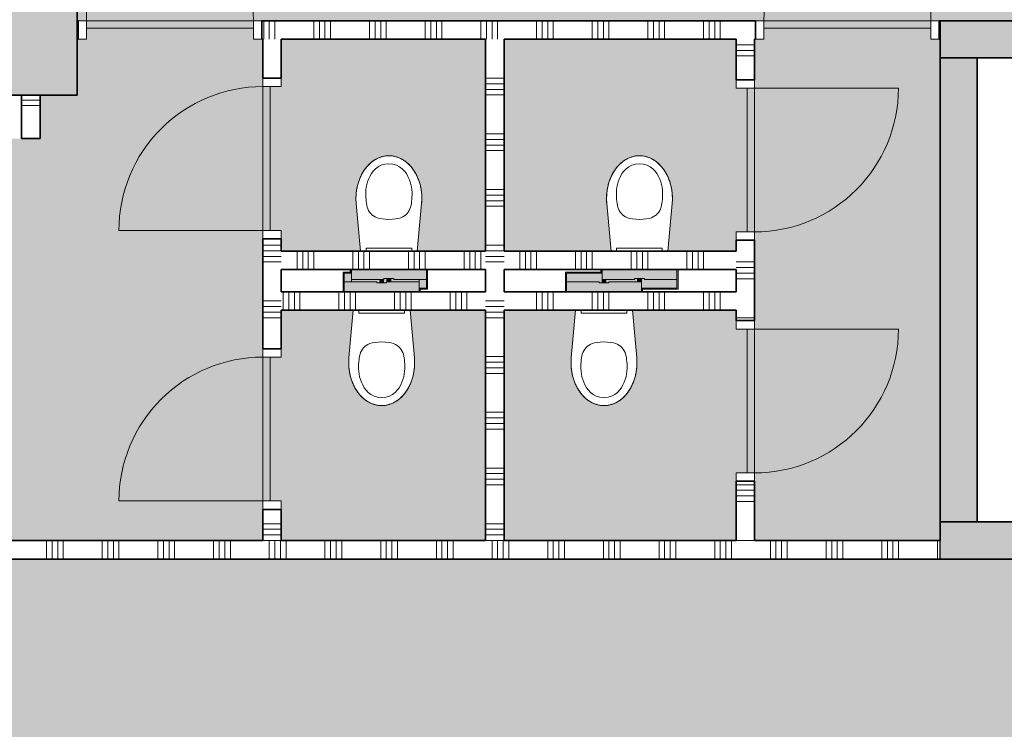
# Model space of a CAD drawing. Header units: millimetres. Extents: x 71235 to 117628, y -12665 to 42937.
# Tile 39 of 49: x 88838 to 94143, y 24248 to 28071. Entities that reach past the tile are written whole.
import ezdxf

# ---------------------------------------------------------------- set-up
doc = ezdxf.new("R2010")
doc.units = ezdxf.units.MM
doc.linetypes.add('Hidden', pattern=[4, 2, -2])
for name, color, linetype, lineweight in [('A-AREA-PATT', 32, 'Continuous', 9), ('A-DOOR', 31, 'Continuous', 18), ('A-DOOR-FRAM', 31, 'Continuous', 13), ('A-WALL', 113, 'Continuous', 18), ('A-WALL-PATT', 111, 'Continuous', 35), ('I-WALL', 2, 'Continuous', 18), ('P-SANR-FIXT', 6, 'Continuous', 13), ('S-COLS', 52, 'Continuous', 18)]:
    doc.layers.add(name, color=color, linetype=linetype, lineweight=lineweight)

# ---------------------------------------------------------------- blocks, each defined once
blk = doc.blocks.new('300_28_ISR_kolom_vierkant_beton - 600x600-7529764-plot_00')
at = {"layer": 'S-COLS'}
blk.add_hatch(color=256, dxfattribs=at).paths.add_polyline_path([(300, -300), (300, 300), (-300, 300), (-300, -300)])
at = {"layer": 'S-COLS', "lineweight": 35}
for p, q in [((300, 300), (-300, 300)), ((-300, 300), (-300, -300)), ((300, -300), (300, 300)), ((-300, -300), (300, -300))]:
    blk.add_line(p, q, dxfattribs=at)
blk = doc.blocks.new('200_32_ISR_deur_binnen - dagmaat 0900x2300-V23-plot_00')
at = {"layer": 'A-DOOR', "lineweight": 13}
blk.add_hatch(color=256, dxfattribs=at).paths.add_polyline_path([(450, 10), (450, 50), (-450, 50), (-450, 10), (-159.6, 10)])
for p, q in [((-450, 50), (-450, 950)), ((-450, 50), (450, 50)), ((-450, 50), (-450, 10)), ((450, 50), (-450, 50)), ((-450, 10), (450, 10)), ((450, 10), (450, 50))]:
    blk.add_line(p, q, dxfattribs=at)
at = {"layer": 'A-DOOR', "linetype": 'Hidden', "lineweight": 13}
blk.add_line((-450, 10), (450, 10), dxfattribs=at)
at = {"layer": 'A-DOOR', "lineweight": 13}
blk.add_arc((-450, 50), 900, 360, 90, dxfattribs=at)
at = {"layer": 'A-DOOR-FRAM'}
for p, q in [((-450, 50), (-495, 50)), ((-450, -50), (-450, 50)), ((495, 50), (450, 50)), ((450, 50), (450, -50)), ((-495, -50), (-450, -50)), ((450, -50), (495, -50))]:
    blk.add_line(p, q, dxfattribs=at)
blk = doc.blocks.new('200_32_ISR_deur_binnen - dagmaat 0900x2300-7582201-plot_00')
at = {"layer": 'A-DOOR', "lineweight": 13}
blk.add_hatch(color=256, dxfattribs=at).paths.add_polyline_path([(450, -50), (450, -10), (-450, -10), (-450, -50)])
at = {"layer": 'A-DOOR', "linetype": 'Hidden', "lineweight": 13}
blk.add_line((-450, -10), (450, -10), dxfattribs=at)
at = {"layer": 'A-DOOR', "lineweight": 13}
for p, q in [((-450, -10), (450, -10)), ((-450, -50), (-450, -10)), ((-450, -50), (-450, -950)), ((-450, -50), (450, -50)), ((450, -50), (-450, -50)), ((450, -10), (450, -50))]:
    blk.add_line(p, q, dxfattribs=at)
blk.add_arc((-450, -50), 900, 270, 0, dxfattribs=at)
at = {"layer": 'A-DOOR-FRAM'}
for p, q in [((-495, 50), (-450, 50)), ((-450, 50), (-450, -50)), ((450, -50), (450, 50)), ((450, 50), (495, 50)), ((-450, -50), (-495, -50)), ((495, -50), (450, -50))]:
    blk.add_line(p, q, dxfattribs=at)
blk = doc.blocks.new('200_32_ISR_deur_binnen - dagmaat 0800x2300-7460249-plot_00')
at = {"layer": 'A-DOOR', "lineweight": 13}
blk.add_hatch(color=256, dxfattribs=at).paths.add_polyline_path([(387.5, 50), (-387.5, 50), (-387.5, 10), (387.5, 10)])
for p, q in [((-387.5, 50), (-387.5, 825)), ((-387.5, 50), (387.5, 50)), ((-387.5, 50), (-387.5, 10)), ((387.5, 50), (-387.5, 50)), ((-387.5, 10), (387.5, 10)), ((387.5, 10), (387.5, 50))]:
    blk.add_line(p, q, dxfattribs=at)
at = {"layer": 'A-DOOR', "linetype": 'Hidden', "lineweight": 13}
blk.add_line((-387.5, 10), (387.5, 10), dxfattribs=at)
at = {"layer": 'A-DOOR', "lineweight": 13}
blk.add_arc((-387.5, 50), 775, 360, 90, dxfattribs=at)
at = {"layer": 'A-DOOR-FRAM'}
for p, q in [((-387.5, 50), (-432.5, 50)), ((-387.5, -50), (-387.5, 50)), ((432.5, 50), (387.5, 50)), ((387.5, 50), (387.5, -50)), ((-432.5, -50), (-387.5, -50)), ((387.5, -50), (432.5, -50))]:
    blk.add_line(p, q, dxfattribs=at)
blk = doc.blocks.new('74_PF_toilet - Type 1-V24-plot_00')
at = {"layer": 'P-SANR-FIXT'}
for points in [[(-202, 83.5), (-201.8, 83.5), (-201.8, 183.5), (-197.5, 183.5), (-197.5, 189.5), (-208, 189.5), (-208, 83.5)], [(22.8, 131.5), (26.5, 131.5), (26.5, 136.5), (201.8, 136.5), (201.3, 142), (181, 142), (181, 154.5), (164.7, 154.5), (164.7, 149.5), (-10.6, 149.5), (-10.6, 183.5), (-201.8, 183.5), (-201.8, 136.5), (-26.5, 136.5), (-26.5, 131.5), (-10.1, 131.5), (-9.1, 144), (10.1, 144), (10.1, 131.5)], [(-197.5, 183.5), (-194, 183.5), (-195, 189.5), (-197.5, 189.5)], [(-190.6, 183.5), (-189.2, 183.5), (-189.2, 189.5), (-191.6, 189.5), (-191.6, 183.5)], [(-189.2, 183.5), (-149.2, 183.5), (-149.2, 189.5), (-189.2, 189.5)], [(-72.9, 183.5), (-10.6, 183.5), (-10.6, 189.5), (-149.2, 189.5), (-149.2, 183.5)], [(-201.8, 83.5), (201.8, 83.5), (201.8, 136.5), (26.5, 136.5), (26.5, 131.5), (-26.5, 131.5), (-26.5, 136.5), (-201.8, 136.5), (-201.8, 131.5)], [(9.1, 131.5), (10.1, 131.5), (9.1, 144), (-10.1, 144), (-9.1, 131.5), (7.4, 131.5)], [(202, 83.5), (208, 83.5), (208, 96.5), (201.8, 96.5), (201.8, 83.5)]]:
    blk.add_hatch(color=256, dxfattribs=at).paths.add_polyline_path(points)
for p, q in [((-208, 189.5), (-197.5, 189.5)), ((-208, 83.5), (-208, 189.5)), ((-201.8, 136.5), (-201.8, 183.5)), ((-201.8, 183.5), (-10.6, 183.5)), ((-197.5, 189.5), (-192.5, 189.5)), ((-191.9, 189.5), (-194.2, 189.5)), ((-192.5, 189.5), (-192.5, 183.5)), ((-189.2, 189.5), (-192.5, 189.5)), ((-149.2, 189.5), (-189.2, 189.5)), ((-10.6, 189.5), (-149.2, 189.5)), ((-201.8, 83.5), (-201.8, 136.5)), ((-201.8, 136.5), (-26.5, 136.5)), ((-26.5, 131.5), (-26.5, 136.5)), ((26.5, 131.5), (-26.5, 131.5)), ((-10.5, 144), (-10.5, 131.5)), ((10.5, 144), (-10.5, 144)), ((-10.1, 144), (-10.5, 144)), ((10.5, 144), (10.1, 144)), ((10.5, 131.5), (10.5, 144)), ((26.5, 136.5), (201.8, 136.5)), ((26.5, 136.5), (26.5, 131.5)), ((201.8, 154.5), (201.8, 136.5)), ((201.8, 136.5), (201.8, 83.5)), ((208, 96.5), (208, 83.5)), ((-176.3, -273.1), (-153, -16.5)), ((-176.3, -273.1), (-153, -16.5)), ((153, -16.5), (176.3, -273.1)), ((176.3, -273.1), (153, -16.5))]:
    blk.add_line(p, q, dxfattribs=at)
for start_param, end_param in [(1.453584, 3.141593), (3.141593, 4.829601)]:
    blk.add_ellipse((0, -300), major_axis=(0, 230), ratio=0.771739, start_param=start_param, end_param=end_param, dxfattribs=at)
for points, knots in [([(0, -487), (-62.6, -487), (-126, -396.6), (-126, -297), (-113.1, -217.6), (-56.2, -187), (0, -187)], [0, 0, 0, 0, 0.29817, 0.615872, 0.883496, 1.103556, 1.103556, 1.103556, 1.103556]), ([(0, -487), (62.6, -487), (126, -396.6), (126, -297), (113.1, -217.6), (56.2, -187), (0, -187)], [0, 0, 0, 0, 0.29817, 0.615872, 0.883496, 1.103556, 1.103556, 1.103556, 1.103556]), ([(0, -530), (-6.3, -530), (-18.9, -529.1), (-37.2, -525.3), (-52.3, -520), (-64.1, -514.6), (-72.7, -509.9), (-81.1, -504.7), (-89.4, -498.8), (-97.4, -492.4), (-105.1, -485.5), (-112.4, -478.1), (-119.5, -470.2), (-126.3, -461.7), (-132.7, -452.9), (-138.7, -443.7), (-144.4, -433.9), (-149.7, -423.8), (-154.5, -413.5), (-158.9, -402.8), (-162.8, -391.8), (-166.4, -380.5), (-169.4, -369.1), (-172, -357.4), (-174.1, -345.6), (-175.7, -333.6), (-177.2, -317.5), (-177.8, -297.5), (-177, -281.3), (-176.3, -273.1)], [0, 0, 0, 0, 0.0625, 0.125, 0.1875, 0.21875, 0.25, 0.28125, 0.3125, 0.34375, 0.375, 0.40625, 0.4375, 0.46875, 0.5, 0.53125, 0.5625, 0.59375, 0.625, 0.65625, 0.6875, 0.71875, 0.75, 0.78125, 0.8125, 0.84375, 0.875, 0.9375, 1, 1, 1, 1]), ([(176.3, -273.1), (177, -281.3), (177.8, -297.5), (177.2, -317.5), (175.7, -333.6), (174.1, -345.6), (172, -357.4), (169.4, -369.1), (166.4, -380.5), (162.8, -391.8), (158.9, -402.8), (154.5, -413.5), (149.7, -423.8), (144.4, -433.9), (138.7, -443.7), (132.7, -452.9), (126.3, -461.7), (119.5, -470.2), (112.4, -478.1), (105.1, -485.5), (97.4, -492.4), (89.4, -498.8), (81.1, -504.7), (72.7, -509.9), (64.1, -514.6), (52.3, -520), (37.2, -525.3), (18.9, -529.1), (6.3, -530), (0, -530)], [0, 0, 0, 0, 0.0625, 0.125, 0.15625, 0.1875, 0.21875, 0.25, 0.28125, 0.3125, 0.34375, 0.375, 0.40625, 0.4375, 0.46875, 0.5, 0.53125, 0.5625, 0.59375, 0.625, 0.65625, 0.6875, 0.71875, 0.75, 0.78125, 0.8125, 0.875, 0.9375, 1, 1, 1, 1])]:
    blk.add_open_spline(points, degree=3, knots=knots, dxfattribs=at)
blk = doc.blocks.new('NLRS_74_PF_WPB_bedieningsplaat Sigma 01_Geberit - gr_kl spoeling mat verchroomd-7672817-plot_00')
at = {"layer": 'P-SANR-FIXT'}
for p, q in [((97913.2, 26450.8), (97913.2, 26465.8)), ((98159.2, 26450.8), (97913.2, 26450.8)), ((98159.2, 26465.8), (98159.2, 26450.8))]:
    blk.add_line(p, q, dxfattribs=at)
blk = doc.blocks.new('74_PF_toilet - Type 1-V25-plot_00')
at = {"layer": 'P-SANR-FIXT'}
for points in [[(-201.8, 189.5), (-208, 189.5), (-208, 83.5), (-201.8, 83.5), (-201.8, 183.5), (-197.5, 183.5), (-197.5, 189.5)], [(-201.8, 183.5), (-201.8, 136.5), (-26.5, 136.5), (-26.5, 131.5), (-10.1, 131.5), (-9.1, 144), (10.1, 144), (10.1, 131.5), (26.5, 131.5), (26.5, 136.5), (201.8, 136.5), (201.8, 149.5), (65.4, 149.5), (65.4, 154.5), (49, 154.5), (48, 142), (28.8, 142), (28.8, 154.5), (12.4, 154), (12.4, 149.5), (-162.9, 149.5), (-162.9, 183.5), (-192.5, 183.5)], [(-195, 189.5), (-197.5, 189.5), (-197.5, 183.5), (-194, 183.5), (-194, 189.5)], [(-189.2, 189.5), (-191.6, 189.5), (-190.6, 183.5), (-189.2, 183.5)], [(-162.9, 189.5), (-189.2, 189.5), (-189.2, 183.5), (-162.9, 183.8)], [(-201.8, 136.5), (-201.8, 83.5), (201.8, 83.5), (201.8, 136.5), (26.5, 136.5), (26.5, 131.5), (-26.5, 131.5), (-26.5, 136.5), (-192.5, 136.5)], [(-9.1, 144), (-10.1, 144), (-9.1, 131.5), (10.1, 131.5), (9.1, 144), (-7.4, 144)], [(202.5, 96.5), (201.8, 96.5), (202.5, 83.5), (208, 83.5), (208, 96.5), (202.8, 96.5)]]:
    blk.add_hatch(color=256, dxfattribs=at).paths.add_polyline_path(points)
for p, q in [((-208, 189.5), (-197.5, 189.5)), ((-208, 83.5), (-208, 189.5)), ((-201.8, 136.5), (-201.8, 183.5)), ((-201.8, 183.5), (-162.9, 183.5)), ((-197.5, 189.5), (-192.5, 189.5)), ((-192.7, 189.5), (-194.2, 189.5)), ((-192.5, 189.5), (-192.5, 183.5)), ((-189.2, 189.5), (-192.5, 189.5)), ((-163.6, 189.5), (-189.2, 189.5)), ((-201.8, 83.5), (-201.8, 136.5)), ((-201.8, 136.5), (-26.5, 136.5)), ((-26.5, 131.5), (-26.5, 136.5)), ((26.5, 131.5), (-26.5, 131.5)), ((-10.5, 144), (-10.5, 131.5)), ((10.5, 144), (-10.5, 144)), ((-10.1, 144), (-10.5, 144)), ((10.5, 144), (10.1, 144)), ((10.5, 131.5), (10.5, 144)), ((26.5, 136.5), (201.8, 136.5)), ((26.5, 136.5), (26.5, 131.5)), ((201.8, 149.5), (201.8, 136.5)), ((201.8, 136.5), (201.8, 83.5)), ((208, 96.5), (208, 83.5)), ((-176.3, -273.1), (-153, -16.5)), ((-176.3, -273.1), (-153, -16.5)), ((153, -16.5), (176.3, -273.1)), ((176.3, -273.1), (153, -16.5))]:
    blk.add_line(p, q, dxfattribs=at)
for start_param, end_param in [(1.453584, 3.141593), (3.141593, 4.829601)]:
    blk.add_ellipse((0, -300), major_axis=(0, 230), ratio=0.771739, start_param=start_param, end_param=end_param, dxfattribs=at)
for points, knots in [([(0, -487), (-62.6, -487), (-126, -396.6), (-126, -297), (-113.1, -217.6), (-56.2, -187), (0, -187)], [0, 0, 0, 0, 0.29817, 0.615872, 0.883496, 1.103556, 1.103556, 1.103556, 1.103556]), ([(0, -487), (62.6, -487), (126, -396.6), (126, -297), (113.1, -217.6), (56.2, -187), (0, -187)], [0, 0, 0, 0, 0.29817, 0.615872, 0.883496, 1.103556, 1.103556, 1.103556, 1.103556]), ([(0, -530), (-6.3, -530), (-18.9, -529.1), (-37.2, -525.3), (-52.3, -520), (-64.1, -514.6), (-72.7, -509.9), (-81.1, -504.7), (-89.4, -498.8), (-97.4, -492.4), (-105.1, -485.5), (-112.4, -478.1), (-119.5, -470.2), (-126.3, -461.7), (-132.7, -452.9), (-138.7, -443.7), (-144.4, -433.9), (-149.7, -423.8), (-154.5, -413.5), (-158.9, -402.8), (-162.8, -391.8), (-166.4, -380.5), (-169.4, -369.1), (-172, -357.4), (-174.1, -345.6), (-175.7, -333.6), (-177.2, -317.5), (-177.8, -297.5), (-177, -281.3), (-176.3, -273.1)], [0, 0, 0, 0, 0.0625, 0.125, 0.1875, 0.21875, 0.25, 0.28125, 0.3125, 0.34375, 0.375, 0.40625, 0.4375, 0.46875, 0.5, 0.53125, 0.5625, 0.59375, 0.625, 0.65625, 0.6875, 0.71875, 0.75, 0.78125, 0.8125, 0.84375, 0.875, 0.9375, 1, 1, 1, 1]), ([(176.3, -273.1), (177, -281.3), (177.8, -297.5), (177.2, -317.5), (175.7, -333.6), (174.1, -345.6), (172, -357.4), (169.4, -369.1), (166.4, -380.5), (162.8, -391.8), (158.9, -402.8), (154.5, -413.5), (149.7, -423.8), (144.4, -433.9), (138.7, -443.7), (132.7, -452.9), (126.3, -461.7), (119.5, -470.2), (112.4, -478.1), (105.1, -485.5), (97.4, -492.4), (89.4, -498.8), (81.1, -504.7), (72.7, -509.9), (64.1, -514.6), (52.3, -520), (37.2, -525.3), (18.9, -529.1), (6.3, -530), (0, -530)], [0, 0, 0, 0, 0.0625, 0.125, 0.15625, 0.1875, 0.21875, 0.25, 0.28125, 0.3125, 0.34375, 0.375, 0.40625, 0.4375, 0.46875, 0.5, 0.53125, 0.5625, 0.59375, 0.625, 0.65625, 0.6875, 0.71875, 0.75, 0.78125, 0.8125, 0.875, 0.9375, 1, 1, 1, 1])]:
    blk.add_open_spline(points, degree=3, knots=knots, dxfattribs=at)
blk = doc.blocks.new('74_PF_toilet - Type 1-V26-plot_00')
at = {"layer": 'P-SANR-FIXT'}
for points in [[(-201.8, 83.5), (-201.8, 183.5), (-197.5, 183.5), (-197.5, 189.5), (-208, 189.5), (-208, 83.5), (-202, 83.5)], [(26.5, 131.5), (26.5, 136.5), (201.8, 136.5), (201.8, 149.5), (65.4, 149.5), (65.4, 154.5), (49, 154.5), (48, 142), (28.8, 142), (28.8, 154.5), (12.4, 154.5), (12.4, 149.5), (-162.9, 149.5), (-162.9, 183.5), (-201.8, 183.5), (-201.8, 136.5), (-26.5, 136.5), (-26.5, 131.5), (-10.1, 131.5), (-9.1, 144), (10.1, 144), (10.1, 131.5)], [(-197.5, 183.5), (-194, 183.5), (-195, 189.5), (-197.5, 189.5)], [(-190.6, 183.5), (-189.2, 183.5), (-189.2, 189.5), (-191.6, 189.5), (-191.6, 183.5)], [(-177.2, 183.5), (-162.9, 183.8), (-163.6, 189.5), (-189.2, 189.5), (-189.2, 183.5)], [(-201.8, 83.5), (201.8, 83.5), (201.8, 136.5), (26.5, 136.5), (26.5, 131.5), (-26.5, 131.5), (-26.5, 136.5), (-201.8, 136.5), (-201.8, 131.5)], [(-7.4, 131.5), (10.1, 132.1), (9.1, 144), (-10.1, 144), (-9.1, 131.5)], [(208, 83.5), (208, 96.5), (201.8, 96.5), (202.5, 83.5)]]:
    blk.add_hatch(color=256, dxfattribs=at).paths.add_polyline_path(points)
for p, q in [((-208, 189.5), (-197.5, 189.5)), ((-208, 83.5), (-208, 189.5)), ((-201.8, 136.5), (-201.8, 183.5)), ((-201.8, 183.5), (-162.9, 183.5)), ((-197.5, 189.5), (-192.5, 189.5)), ((-191.9, 189.5), (-194.2, 189.5)), ((-192.5, 189.5), (-192.5, 183.5)), ((-189.2, 189.5), (-192.5, 189.5)), ((-163.6, 189.5), (-189.2, 189.5)), ((-201.8, 83.5), (-201.8, 136.5)), ((-201.8, 136.5), (-26.5, 136.5)), ((-26.5, 131.5), (-26.5, 136.5)), ((26.5, 131.5), (-26.5, 131.5)), ((-10.5, 144), (-10.5, 131.5)), ((10.5, 144), (-10.5, 144)), ((-10.1, 144), (-10.5, 144)), ((10.5, 144), (10.1, 144)), ((10.5, 131.5), (10.5, 144)), ((26.5, 136.5), (201.8, 136.5)), ((26.5, 136.5), (26.5, 131.5)), ((201.8, 149.5), (201.8, 136.5)), ((201.8, 136.5), (201.8, 83.5)), ((208, 96.5), (208, 83.5)), ((-176.3, -273.1), (-153, -16.5)), ((-176.3, -273.1), (-153, -16.5)), ((153, -16.5), (176.3, -273.1)), ((176.3, -273.1), (153, -16.5))]:
    blk.add_line(p, q, dxfattribs=at)
for start_param, end_param in [(1.453584, 3.141593), (3.141593, 4.829601)]:
    blk.add_ellipse((0, -300), major_axis=(0, 230), ratio=0.771739, start_param=start_param, end_param=end_param, dxfattribs=at)
for points, knots in [([(0, -487), (-62.6, -487), (-126, -396.6), (-126, -297), (-113.1, -217.6), (-56.2, -187), (0, -187)], [0, 0, 0, 0, 0.29817, 0.615872, 0.883496, 1.103556, 1.103556, 1.103556, 1.103556]), ([(0, -487), (62.6, -487), (126, -396.6), (126, -297), (113.1, -217.6), (56.2, -187), (0, -187)], [0, 0, 0, 0, 0.29817, 0.615872, 0.883496, 1.103556, 1.103556, 1.103556, 1.103556]), ([(0, -530), (-6.3, -530), (-18.9, -529.1), (-37.2, -525.3), (-52.3, -520), (-64.1, -514.6), (-72.7, -509.9), (-81.1, -504.7), (-89.4, -498.8), (-97.4, -492.4), (-105.1, -485.5), (-112.4, -478.1), (-119.5, -470.2), (-126.3, -461.7), (-132.7, -452.9), (-138.7, -443.7), (-144.4, -433.9), (-149.7, -423.8), (-154.5, -413.5), (-158.9, -402.8), (-162.8, -391.8), (-166.4, -380.5), (-169.4, -369.1), (-172, -357.4), (-174.1, -345.6), (-175.7, -333.6), (-177.2, -317.5), (-177.8, -297.5), (-177, -281.3), (-176.3, -273.1)], [0, 0, 0, 0, 0.0625, 0.125, 0.1875, 0.21875, 0.25, 0.28125, 0.3125, 0.34375, 0.375, 0.40625, 0.4375, 0.46875, 0.5, 0.53125, 0.5625, 0.59375, 0.625, 0.65625, 0.6875, 0.71875, 0.75, 0.78125, 0.8125, 0.84375, 0.875, 0.9375, 1, 1, 1, 1]), ([(176.3, -273.1), (177, -281.3), (177.8, -297.5), (177.2, -317.5), (175.7, -333.6), (174.1, -345.6), (172, -357.4), (169.4, -369.1), (166.4, -380.5), (162.8, -391.8), (158.9, -402.8), (154.5, -413.5), (149.7, -423.8), (144.4, -433.9), (138.7, -443.7), (132.7, -452.9), (126.3, -461.7), (119.5, -470.2), (112.4, -478.1), (105.1, -485.5), (97.4, -492.4), (89.4, -498.8), (81.1, -504.7), (72.7, -509.9), (64.1, -514.6), (52.3, -520), (37.2, -525.3), (18.9, -529.1), (6.3, -530), (0, -530)], [0, 0, 0, 0, 0.0625, 0.125, 0.15625, 0.1875, 0.21875, 0.25, 0.28125, 0.3125, 0.34375, 0.375, 0.40625, 0.4375, 0.46875, 0.5, 0.53125, 0.5625, 0.59375, 0.625, 0.65625, 0.6875, 0.71875, 0.75, 0.78125, 0.8125, 0.875, 0.9375, 1, 1, 1, 1])]:
    blk.add_open_spline(points, degree=3, knots=knots, dxfattribs=at)

msp = doc.modelspace()

# ---------------------------------------------------------------- hatches: boundary and pattern name
at = {"layer": 'A-AREA-PATT'}
h = msp.add_hatch(color=9, dxfattribs=at)
h.paths.add_polyline_path([(99627.7, 3359.1), (99646.7, 3359.1), (99646.7, 3465.5), (99627.7, 3465.5)])
h.paths.add_polyline_path([(104847.8, 3666.6), (104847.8, 3666.6), (104847.8, 3865.5), (104996.7, 3865.5), (104996.7, 3909), (105046.7, 3909), (105046.7, 4809), (104996.7, 4809), (104996.7, 8309), (105046.7, 8309), (105046.7, 9209), (104996.7, 9209), (104996.7, 9365.5), (107826.5, 9365.5), (107826.5, 9673), (110286.7, 9673), (110286.7, 13851.4), (109517.4, 13851.4), (109517.4, 14466.4), (109547.8, 14466.4), (109547.8, 16170.6), (109597.8, 16170.6), (109597.8, 17070.6), (109547.8, 17070.6), (109547.8, 17260.6), (109597.8, 17260.6), (109597.8, 18160.6), (109547.8, 18160.6), (109547.8, 21570.6), (109597.8, 21570.6), (109597.8, 22470.6), (109547.8, 22470.6), (109547.8, 22660.6), (109597.8, 22660.6), (109597.8, 23560.6), (109547.8, 23560.6), (109547.8, 26970.7), (109597.8, 26970.7), (109597.8, 27870.7), (109547.8, 27870.7), (109547.8, 28060.7), (109597.8, 28060.7), (109597.8, 28960.7), (109547.8, 28960.7), (109547.8, 32370.7), (109597.8, 32370.7), (109597.8, 33270.7), (109547.8, 33270.7), (109547.8, 33515.7), (109597.8, 33515.7), (109597.8, 34415.7), (109547.8, 34415.7), (109547.8, 36045.8), (107797.8, 36045.8), (107797.8, 30115.8), (106042.8, 30115.8), (106042.8, 30165.8), (105142.8, 30165.8), (105142.8, 30115.8), (104952.8, 30115.8), (104952.8, 30165.8), (104052.8, 30165.8), (104052.8, 30115.8), (100642.7, 30115.8), (100642.7, 30165.8), (99742.7, 30165.8), (99742.7, 30115.8), (99552.7, 30115.8), (99552.7, 30165.8), (98652.7, 30165.8), (98652.7, 30115.8), (95242.7, 30115.8), (95242.7, 30165.8), (94342.7, 30165.8), (94342.7, 30115.8), (94097.7, 30115.8), (94097.7, 30165.8), (93197.7, 30165.8), (93197.7, 30115.8), (92397.7, 30115.8), (92397.7, 30165.8), (91497.7, 30165.8), (91497.7, 30115.8), (90697.7, 30115.8), (90697.7, 30165.8), (89797.7, 30165.8), (89797.7, 30115.8), (88997.7, 30115.8), (88997.7, 30165.8), (88097.7, 30165.8), (88097.7, 30115.8), (87397.7, 30115.8), (87397.7, 33315.2), (87197.4, 33315.2), (87197.4, 33365.2), (86297.4, 33365.2), (86297.4, 33315.2), (85997.4, 33315.2), (85997.4, 33365.2), (85097.4, 33365.2), (85097.4, 33315.2), (81658.1, 33315.2), (81567.7, 33224.7), (81532.3, 33260.1), (80895.9, 32623.7), (80931.3, 32588.3), (80797.4, 32454.5), (80797.4, 26311.5), (80747.4, 26311.5), (80747.4, 25411.5), (80797.4, 25411.5), (80797.4, 25111.5), (80747.4, 25111.5), (80747.4, 24211.5), (80797.4, 24211.5), (80797.4, 22565.2), (86147.4, 22565.2), (86147.4, 22365.2), (85862.4, 22332.9), (85862.4, 20165.2), (86447.4, 20165.2), (86447.4, 19565.2), (85862.4, 19565.2), (85862.4, 19165.3), (80017.9, 19165.3), (80017.9, 15555.3), (82370.3, 15555.3), (82370.3, 14515.7), (84347.7, 14515.7), (84347.7, 12760.7), (84297.7, 12760.7), (84297.7, 11860.7), (84347.7, 11860.7), (84347.7, 11670.7), (84297.7, 11670.7), (84297.7, 10770.7), (84347.7, 10770.7), (84347.7, 7360.6), (84297.7, 7360.6), (84297.7, 6460.6), (84347.7, 6460.6), (84347.7, 6270.6), (84297.7, 6270.6), (84297.7, 5370.6), (84347.7, 5370.6), (84347.7, 3685.6), (86107.7, 3685.6), (86107.7, 5445.6), (86157.7, 5445.6), (86157.7, 6220.6), (86107.7, 6220.6), (86107.7, 6265.6), (85847.4, 6265.6), (85847.4, 14015.7), (94347.7, 14015.7), (94347.7, 12810.7), (94297.7, 12810.7), (94297.7, 11910.7), (94347.7, 11910.7), (94347.7, 10065.7), (96777.8, 10065.7), (96777.8, 10665.7), (96827.8, 10665.7), (96827.8, 11565.7), (96777.8, 11565.7), (96777.8, 14015.7), (100677.8, 14015.7), (100677.8, 6265.6), (99847.7, 6265.6), (99847.7, 3666.6), (99953.6, 3666.6), (99953.6, 3685.6), (104847.8, 3685.6)])
h.paths.add_polyline_path([(99807.7, 4165.6), (99807.7, 5965.6), (99797.7, 5965.6), (99797.7, 4165.6)])
h.paths.add_polyline_path([(85897.4, 6410.6), (85897.4, 7310.6), (85887.4, 7310.6), (85887.4, 6410.6)])
h.paths.add_polyline_path([(95192.7, 9965.7), (95992.7, 9965.7), (95992.7, 10025.7), (94392.7, 10025.7), (94392.7, 9965.7)])
h.paths.add_polyline_path([(102647.6, 11465.4), (102047.6, 11465.4), (102047.6, 12065.4), (102647.6, 12065.4)])
h.paths.add_polyline_path([(99177.8, 13965.7), (99177.8, 13975.7), (98277.8, 13975.7), (98277.8, 13965.7)])
h.paths.add_polyline_path([(86947.4, 13965.7), (86947.4, 13975.7), (86047.4, 13975.7), (86047.4, 13965.7), (86447.4, 13965.7)])
h.paths.add_polyline_path([(105304.2, 15865.8), (105089.8, 15865.8), (105089.8, 15915.8), (104189.8, 15915.8), (104189.8, 15865.8), (101379.8, 15865.8), (101379.8, 15915.8), (100479.8, 15915.8), (100479.8, 15865.8), (100089.8, 15865.8), (100089.8, 15915.8), (99189.8, 15915.8), (99189.8, 15865.8), (96379.8, 15865.8), (96379.8, 15915.8), (95479.8, 15915.8), (95479.8, 15865.8), (94644.8, 15865.8), (94644.8, 15915.8), (93869.8, 15915.8), (93869.8, 15865.8), (93079.8, 15865.8), (93079.8, 15915.8), (92304.8, 15915.8), (92304.8, 15865.8), (91514.8, 15865.8), (91514.8, 15915.8), (90739.8, 15915.8), (90739.8, 15865.8), (90439.8, 15865.8), (90439.8, 15915.8), (89664.8, 15915.8), (89664.8, 15865.8), (87639.8, 15865.8), (87639.8, 23365.8), (87839.8, 23365.8), (87839.8, 23315.8), (88614.8, 23315.8), (88614.8, 23365.8), (90739.8, 23365.8), (90739.8, 23315.8), (91514.8, 23315.8), (91514.8, 23365.8), (92304.8, 23365.8), (92304.8, 23315.8), (93079.8, 23315.8), (93079.8, 23365.8), (93869.8, 23365.8), (93869.8, 23315.8), (94644.8, 23315.8), (94644.8, 23365.8), (95479.8, 23365.8), (95479.8, 23315.8), (96379.8, 23315.8), (96379.8, 23365.8), (99189.8, 23365.8), (99189.8, 23315.8), (100089.8, 23315.8), (100089.8, 23365.8), (100479.8, 23365.8), (100479.8, 23315.8), (101379.8, 23315.8), (101379.8, 23365.8), (104189.8, 23365.8), (104189.8, 23315.8), (105089.8, 23315.8), (105089.8, 23365.8), (105334.8, 23365.8), (105334.8, 15865.8), (105322.3, 15865.8)])
h.paths.add_polyline_path([(83755, 19205.3), (83755, 19215.3), (82855, 19215.3), (82855, 19205.3), (83047.5, 19205.3)])
h.paths.add_polyline_path([(85812.4, 21145.2), (85822.4, 21145.2), (85822.4, 21920.2), (85812.4, 21920.2), (85812.4, 21256.4)])
h.paths.add_polyline_path([(86447.4, 24961.5), (85847.4, 24961.5), (85847.4, 25561.5), (85948.2, 25561.5), (85948.2, 28065.8), (88547.4, 28065.8), (88547.4, 28265.6), (89147.4, 28265.6), (89147.7, 28065.8), (105497.8, 28065.8), (105497.8, 25165.7), (86447.4, 25165.7)])
h.paths.add_polyline_path([(100647.7, 25205.7), (101547.7, 25205.7), (101547.7, 25265.7), (100647.7, 25265.7)])
h.paths.add_polyline_path([(99698.6, 25205.7), (99785.4, 25205.7), (99785.4, 25265.7), (99010.4, 25265.7), (99010.4, 25205.7)])
h.paths.add_polyline_path([(95614.2, 25205.7), (95935.2, 25205.7), (95935.2, 25265.7), (95160.2, 25265.7), (95160.2, 25205.7), (95284.8, 25205.7)])
h.paths.add_polyline_path([(101547.7, 27965.8), (101547.7, 28025.8), (100647.7, 28025.8), (100647.7, 27965.8)])
h.paths.add_polyline_path([(93572.1, 28015.8), (93747.2, 28015.8), (93747.2, 28025.8), (92847.2, 28025.8), (92847.2, 28015.8)])
h.paths.add_polyline_path([(90097.3, 28015.8), (90097.3, 28025.8), (89197.3, 28025.8), (89197.3, 28015.8), (89487.7, 28015.8)])
h.paths.add_polyline_path([(87048.2, 28015.8), (87048.2, 28025.8), (86148.2, 28025.8), (86148.2, 28015.8), (86447.4, 28015.8)])
h = msp.add_hatch(color=254, dxfattribs=at)
h.paths.add_polyline_path([(88747.7, 25265.7), (90147.2, 25265.7), (90147.2, 27965.8), (90097.3, 27965.8), (90097.3, 28015.8), (89197.3, 28015.8), (89197.3, 27965.8), (89147.4, 27965.8), (89147.4, 27665.6), (88947.4, 27665.6), (88947.4, 27430.9), (88747.7, 27430.9), (88747.7, 25592.8)])
h.paths.add_polyline_path([(90247.2, 25265.7), (91347.2, 25265.7), (91347.2, 26505.8), (90940.9, 26505.8), (90964.2, 26249.2), (90964.2, 26197.9), (90957.3, 26153.2), (90939.4, 26103.5), (90920.6, 26069.4), (90893, 26036.8), (90860.7, 26012.4), (90825.1, 25997.4), (90788, 25992.3), (90750.8, 25997.4), (90715.3, 26012.4), (90683, 26036.8), (90655.3, 26069.4), (90633.6, 26108.8), (90618.6, 26153.2), (90611.2, 26200.7), (90611.7, 26249.2), (90635, 26505.8), (90247.2, 26505.8), (90247.2, 26253.3), (90187.2, 26253.3), (90187.2, 25478.3), (90247.2, 25478.3), (90247.2, 25433.3)])
h.paths.add_polyline_path([(90636.4, 26824.8), (90673.9, 26824.8), (90650.6, 27081.4), (90650.6, 27132.6), (90657.6, 27177.3), (90675.4, 27227), (90694.2, 27261.1), (90721.9, 27293.7), (90754.2, 27318.1), (90789.7, 27333.2), (90826.9, 27338.3), (90864, 27333.2), (90899.6, 27318.1), (90931.9, 27293.7), (90959.5, 27261.1), (90981.3, 27221.7), (90996.2, 27177.3), (91003.6, 27129.8), (91003.2, 27081.4), (90979.8, 26824.8), (91347.2, 26824.8), (91347.2, 27965.8), (90247.2, 27965.8), (90247.2, 27710.8), (90187.2, 27710.8), (90187.2, 26935.8), (90247.2, 26935.8), (90247.2, 26824.8), (90508.8, 26824.8)])
h = msp.add_hatch(color=254, dxfattribs=at)
h.paths.add_polyline_path([(91447.6, 25265.7), (92697.2, 25265.7), (92697.2, 25629.8), (92757.2, 25629.8), (92757.2, 26404.8), (92697.2, 26404.8), (92696.8, 26505.8), (92138.7, 26505.8), (92162, 26249.2), (92162, 26197.9), (92155, 26153.2), (92137.2, 26103.5), (92118.4, 26069.4), (92090.7, 26036.8), (92058.4, 26012.4), (92022.9, 25997.4), (91985.7, 25992.3), (91948.5, 25997.4), (91913, 26012.4), (91880.7, 26036.8), (91853.1, 26069.4), (91831.3, 26108.8), (91816.4, 26153.2), (91809, 26200.7), (91809.4, 26249.2), (91832.7, 26505.8), (91447.2, 26505.8), (91447.2, 25265.7)])
h.paths.add_polyline_path([(93572.1, 25265.7), (93797.2, 25265.7), (93797.2, 27965.8), (93747.2, 27965.8), (93747.2, 28015.8), (92847.2, 28015.8), (92847.2, 27965.8), (92797.2, 27965.8), (92797.2, 25265.7)])
h.paths.add_polyline_path([(91529.9, 26824.8), (92023.9, 26824.8), (92000.6, 27081.4), (92000.6, 27132.6), (92007.6, 27177.3), (92025.4, 27227), (92044.2, 27261.1), (92071.9, 27293.7), (92104.2, 27318.1), (92139.7, 27333.2), (92176.9, 27338.3), (92214.1, 27333.2), (92249.6, 27318.1), (92281.9, 27293.7), (92309.5, 27261.1), (92331.3, 27221.7), (92346.2, 27177.3), (92353.6, 27129.8), (92353.2, 27081.4), (92329.8, 26824.8), (92697.2, 26824.8), (92697.2, 26928.1), (92757.2, 26928.1), (92757.2, 27703.1), (92697.2, 27703.1), (92697.2, 27965.8), (91447.2, 27965.8), (91447.2, 26824.8)])
at = {"layer": 'A-WALL-PATT', "lineweight": 9}
h = msp.add_hatch(dxfattribs=at)
h.set_pattern_fill('FP_104', color=256, angle=90, style=0, pattern_type=2)
h.set_pattern_definition([(90, (91622.3, 27965.77), (-300, -8e-13), []), (90, (91652.3, 27965.77), (-300, -8e-13), []), (90, (91682.3, 27965.77), (-300, -8e-13), []), (90, (91712.3, 27965.77), (-300, -8e-13), [])])
h.paths.add_polyline_path([(93797.2, 27965.8), (93797.2, 28065.8), (93792.2, 28065.8), (93792.2, 27965.8)])
h.paths.add_polyline_path([(91529.9, 27965.8), (92802.2, 27965.8), (92802.2, 28065.8), (90142.3, 28065.8), (90142.3, 27965.8), (91447.2, 27965.8)])
h.paths.add_polyline_path([(89152.3, 27965.8), (89152.3, 28065.8), (89147.4, 28065.8), (89147.4, 27965.8)])
at = {"layer": 'A-WALL-PATT', "lineweight": 18}
h = msp.add_hatch(color=256, dxfattribs=at)
h.paths.add_polyline_path([(105297.8, 27865.8), (105297.8, 28065.8), (101592.7, 28065.8), (101592.7, 27865.8), (105059.3, 27865.8)])
h.paths.add_polyline_path([(100602.7, 27865.8), (100602.7, 28065.8), (93797.2, 28065.8), (93797.2, 27865.8), (99947.7, 27865.8)])
at = {"layer": 'A-WALL-PATT', "lineweight": 9}
h = msp.add_hatch(dxfattribs=at)
h.set_pattern_fill('FP_106', color=256, angle=90, style=0, pattern_type=2)
h.set_pattern_definition([(180, (90247.2, 26765.76), (-4e-14, -300), []), (180, (90247.2, 26795.76), (-4e-14, -300), []), (180, (90247.2, 26825.76), (-4e-14, -300), []), (180, (90247.2, 26855.76), (-4e-14, -300), [])])
h.paths.add_polyline_path([(90247.2, 25265.7), (90247.2, 25433.3), (90147.2, 25433.3), (90147.2, 25265.7)])
h.paths.add_polyline_path([(90247.2, 26298.3), (90247.2, 26890.8), (90147.2, 26890.8), (90147.2, 26298.3)])
h.paths.add_polyline_path([(90247.2, 27755.8), (90247.2, 27965.8), (90147.2, 27965.8), (90147.2, 27755.8)])
h = msp.add_hatch(dxfattribs=at)
h.set_pattern_fill('FP_105', color=256, angle=90, style=0, pattern_type=2)
h.set_pattern_definition([(180, (91447.2, 26765.76), (-4e-14, -300), []), (180, (91447.2, 26795.76), (-4e-14, -300), []), (180, (91447.2, 26825.76), (-4e-14, -300), []), (180, (91447.2, 26855.76), (-4e-14, -300), [])])
h.paths.add_polyline_path([(91347.2, 25265.7), (91447.2, 25265.7), (91447.2, 27965.8), (91347.2, 27965.8), (91347.2, 25592.8)])
h = msp.add_hatch(dxfattribs=at)
h.set_pattern_fill('FP_109', color=256, angle=90, style=0, pattern_type=2)
h.set_pattern_definition([(0, (92697.2, 26465.76), (0, 300), []), (0, (92697.2, 26435.76), (0, 300), []), (0, (92697.2, 26405.76), (0, 300), []), (0, (92697.2, 26375.76), (0, 300), [])])
h.paths.add_polyline_path([(92797.2, 25265.7), (92797.2, 25584.8), (92697.2, 25584.8), (92697.2, 25265.7)])
h.paths.add_polyline_path([(92697.2, 26449.8), (92797.2, 26449.8), (92797.2, 26883.1), (92697.2, 26883.1), (92697.2, 26505.8)])
h.paths.add_polyline_path([(92797.2, 27748.1), (92797.2, 27965.8), (92697.2, 27965.8), (92697.2, 27748.1)])
at = {"layer": 'A-WALL-PATT', "lineweight": 18}
for points in [[(93797.2, 25165.7), (93997.2, 25165.7), (93997.2, 27865.8), (93797.2, 27865.8), (93797.2, 25265.7)], [(93997.2, 25365.7), (93997.2, 27865.8), (93797.2, 27865.8), (93797.2, 25365.7)], [(93997.2, 25365.7), (93997.2, 27865.8), (93797.2, 27865.8), (93797.2, 25365.7)], [(93997.2, 25365.7), (93997.2, 27865.8), (93797.2, 27865.8), (93797.2, 25365.7)]]:
    msp.add_hatch(color=256, dxfattribs=at).paths.add_polyline_path(points)
at = {"layer": 'A-WALL-PATT', "lineweight": 9}
h = msp.add_hatch(dxfattribs=at)
h.set_pattern_fill('FP_63', color=256, angle=90, style=0, pattern_type=2)
h.set_pattern_definition([(0, (88847.37, 27398.25), (0, 300), []), (0, (88847.37, 27368.25), (0, 300), []), (0, (88847.37, 27338.25), (0, 300), []), (0, (88847.37, 27308.25), (0, 300), [])])
h.paths.add_polyline_path([(88947.4, 27430.9), (88947.4, 27665.6), (88847.4, 27665.6), (88847.4, 27430.9)])
h = msp.add_hatch(dxfattribs=at)
h.set_pattern_fill('FP_108', color=256, angle=-270, style=0, pattern_type=2)
h.set_pattern_definition([(270, (91322.2, 26824.77), (300, 1e-12), []), (270, (91292.2, 26824.77), (300, 1e-12), []), (270, (91262.2, 26824.77), (300, 1e-12), []), (270, (91232.2, 26824.77), (300, 1e-12), [])])
h.paths.add_polyline_path([(92231.9, 26724.8), (92697.2, 26724.8), (92697.2, 26824.8), (91447.2, 26824.8), (91447.2, 26724.8), (92168.1, 26724.8)])
h.paths.add_polyline_path([(90827.9, 26724.8), (91347.2, 26724.8), (91347.2, 26824.8), (90247.2, 26824.8), (90247.2, 26724.8), (90764.1, 26724.8)])
h = msp.add_hatch(dxfattribs=at)
h.set_pattern_fill('FP_107', color=256, angle=-270, style=0, pattern_type=2)
h.set_pattern_definition([(270, (90647.2, 26605.76), (300, 1e-12), []), (270, (90617.2, 26605.76), (300, 1e-12), []), (270, (90587.2, 26605.76), (300, 1e-12), []), (270, (90557.2, 26605.76), (300, 1e-12), [])])
h.paths.add_polyline_path([(91347.2, 26505.8), (91347.2, 26605.8), (90247.2, 26605.8), (90247.2, 26505.8), (91019.3, 26505.8)])
h = msp.add_hatch(dxfattribs=at)
h.set_pattern_fill('FP_110', color=256, angle=90, style=0, pattern_type=2)
h.set_pattern_definition([(90, (92222.2, 26505.76), (-300, -1e-12), []), (90, (92252.2, 26505.76), (-300, -1e-12), []), (90, (92282.2, 26505.76), (-300, -1e-12), []), (90, (92312.2, 26505.76), (-300, -1e-12), [])])
h.paths.add_polyline_path([(92295.7, 26505.8), (92697.2, 26505.8), (92697.2, 26605.8), (91447.2, 26605.8), (91447.2, 26505.8), (92168.1, 26505.8)])
at = {"layer": 'A-WALL-PATT', "lineweight": 18}
h = msp.add_hatch(color=256, dxfattribs=at)
h.paths.add_polyline_path([(105497.8, 25165.7), (105497.8, 25365.7), (101592.7, 25365.7), (101592.7, 25165.7), (105314.6, 25165.7)])
h.paths.add_polyline_path([(100602.7, 25165.7), (100602.7, 25365.7), (99830.4, 25365.7), (99830.4, 25165.7), (99947.7, 25165.7)])
h.paths.add_polyline_path([(98965.4, 25165.7), (98965.4, 25365.7), (95980.2, 25365.7), (95980.2, 25165.7), (98847.7, 25165.7)])
h.paths.add_polyline_path([(94897.7, 25165.7), (95115.2, 25165.7), (95115.2, 25365.7), (93997.2, 25365.7), (93997.2, 25165.7)])
at = {"layer": 'A-WALL-PATT', "lineweight": 9}
h = msp.add_hatch(dxfattribs=at)
h.set_pattern_fill('FP_102', color=256, angle=-270, style=0, pattern_type=2)
h.set_pattern_definition([(270, (89972.32, 25265.75), (300, 8e-13), []), (270, (89942.32, 25265.75), (300, 8e-13), []), (270, (89912.32, 25265.75), (300, 8e-13), []), (270, (89882.32, 25265.75), (300, 8e-13), [])])
h.paths.add_polyline_path([(93797.2, 25165.7), (93797.2, 25265.7), (86447.4, 25265.7), (86447.4, 25165.7), (93572.1, 25165.7)])

# ---------------------------------------------------------------- linework, layer by layer
at = {"layer": 'A-WALL', "lineweight": 35}
for p, q in [((100602.7, 28065.8), (93797.2, 28065.8)), ((93797.2, 27965.8), (93797.2, 25265.7)), ((93797.2, 27865.8), (94897.7, 27865.8)), ((93997.2, 25365.7), (93997.2, 27865.8)), ((94897.7, 25365.7), (93797.2, 25365.7)), ((93797.2, 25165.7), (95115.2, 25165.7))]:
    msp.add_line(p, q, dxfattribs=at)
at = {"layer": 'A-WALL', "lineweight": 25}
for p, q in [((93797.2, 28065.8), (93797.2, 27965.8)), ((93797.2, 25165.7), (93797.2, 25265.7))]:
    msp.add_line(p, q, dxfattribs=at)
at = {"layer": 'I-WALL', "lineweight": 35}
for p, q in [((89152.3, 28065.8), (89147.4, 28065.8)), ((89147.4, 28065.8), (89147.4, 27965.8)), ((89152.3, 27965.8), (89152.3, 28065.8)), ((92802.2, 28065.8), (90142.3, 28065.8)), ((90142.3, 28065.8), (90142.3, 27965.8)), ((92802.2, 27965.8), (92802.2, 28065.8)), ((93797.2, 28065.8), (93792.2, 28065.8)), ((93792.2, 28065.8), (93792.2, 27965.8)), ((89147.4, 27965.8), (89152.3, 27965.8)), ((90142.3, 27965.8), (90147.2, 27965.8)), ((90147.2, 27965.8), (90147.2, 27755.8)), ((90247.2, 27965.8), (91347.2, 27965.8)), ((90247.2, 27755.8), (90247.2, 27965.8)), ((91347.2, 27965.8), (91347.2, 26824.8)), ((91447.2, 27965.8), (92697.2, 27965.8)), ((91447.2, 26824.8), (91447.2, 27965.8)), ((92697.2, 27965.8), (92697.2, 27748.1)), ((92797.2, 27965.8), (92802.2, 27965.8)), ((92797.2, 27748.1), (92797.2, 27965.8)), ((93792.2, 27965.8), (93797.2, 27965.8)), ((90147.2, 27755.8), (90247.2, 27755.8)), ((92697.2, 27748.1), (92797.2, 27748.1)), ((88947.4, 27665.6), (88847.4, 27665.6)), ((88847.4, 27665.6), (88847.4, 27430.9)), ((88947.4, 27430.9), (88947.4, 27665.6)), ((88847.4, 27430.9), (88947.4, 27430.9)), ((90147.2, 26890.8), (90147.2, 26298.3)), ((90247.2, 26890.8), (90147.2, 26890.8)), ((90247.2, 26824.8), (90247.2, 26890.8)), ((92697.2, 26883.1), (92697.2, 26824.8)), ((92797.2, 26883.1), (92697.2, 26883.1)), ((92797.2, 26449.8), (92797.2, 26883.1)), ((91347.2, 26824.8), (90247.2, 26824.8)), ((92697.2, 26824.8), (91447.2, 26824.8)), ((90247.2, 26605.8), (90247.2, 26724.8)), ((90247.2, 26724.8), (91347.2, 26724.8)), ((91347.2, 26724.8), (91347.2, 26605.8)), ((91447.2, 26605.8), (91447.2, 26724.8)), ((91447.2, 26724.8), (92697.2, 26724.8)), ((92697.2, 26724.8), (92697.2, 26605.8)), ((91347.2, 26605.8), (90247.2, 26605.8)), ((92697.2, 26605.8), (91447.2, 26605.8)), ((90247.2, 26298.3), (90247.2, 26505.8)), ((90247.2, 26505.8), (91347.2, 26505.8)), ((91347.2, 26505.8), (91347.2, 25265.7)), ((91447.2, 25265.7), (91447.2, 26505.8)), ((91447.2, 26505.8), (92697.2, 26505.8)), ((92697.2, 26505.8), (92697.2, 26449.8)), ((92697.2, 26449.8), (92797.2, 26449.8)), ((90147.2, 26298.3), (90247.2, 26298.3)), ((92697.2, 25584.8), (92697.2, 25265.7)), ((92797.2, 25584.8), (92697.2, 25584.8)), ((92797.2, 25265.7), (92797.2, 25584.8)), ((90147.2, 25433.3), (90147.2, 25265.7)), ((90247.2, 25433.3), (90147.2, 25433.3)), ((90247.2, 25265.7), (90247.2, 25433.3)), ((90147.2, 25265.7), (88747.7, 25265.7)), ((91347.2, 25265.7), (90247.2, 25265.7)), ((92697.2, 25265.7), (91447.2, 25265.7)), ((93797.2, 25265.7), (92797.2, 25265.7)), ((86447.4, 25165.7), (93797.2, 25165.7))]:
    msp.add_line(p, q, dxfattribs=at)

# ---------------------------------------------------------------- block references
at = {"layer": 'A-DOOR-FRAM'}
msp.add_blockref('200_32_ISR_deur_binnen - dagmaat 0900x2300-V23-plot_00', (89647.3, 28015.8), dxfattribs=at)
for name, p, rotation in [('200_32_ISR_deur_binnen - dagmaat 0900x2300-7582201-plot_00', (93297.2, 28015.8), 180), ('200_32_ISR_deur_binnen - dagmaat 0800x2300-7460249-plot_00', (90197.2, 27323.3), 90), ('200_32_ISR_deur_binnen - dagmaat 0800x2300-7460249-plot_00', (92747.2, 27315.6), 270), ('200_32_ISR_deur_binnen - dagmaat 0800x2300-7460249-plot_00', (92747.2, 26017.3), 270), ('200_32_ISR_deur_binnen - dagmaat 0800x2300-7460249-plot_00', (90197.2, 25865.8), 90)]:
    msp.add_blockref(name, p, dxfattribs=dict(at, rotation=rotation))
at = {"layer": 'P-SANR-FIXT', "rotation": 180}
for name, p in [('74_PF_toilet - Type 1-V25-plot_00', (90826.9, 26808.3)), ('74_PF_toilet - Type 1-V24-plot_00', (92176.9, 26808.3)), ('NLRS_74_PF_WPB_bedieningsplaat Sigma 01_Geberit - gr_kl spoeling mat verchroomd-7672817-plot_00', (188863.1, 53290.5)), ('NLRS_74_PF_WPB_bedieningsplaat Sigma 01_Geberit - gr_kl spoeling mat verchroomd-7672817-plot_00', (190213.1, 53290.5))]:
    msp.add_blockref(name, p, dxfattribs=at)
at = {"layer": 'P-SANR-FIXT'}
for name, p in [('74_PF_toilet - Type 1-V26-plot_00', (90788, 26522.3)), ('74_PF_toilet - Type 1-V24-plot_00', (91985.7, 26522.3)), ('NLRS_74_PF_WPB_bedieningsplaat Sigma 01_Geberit - gr_kl spoeling mat verchroomd-7672817-plot_00', (-7248.3, 40)), ('NLRS_74_PF_WPB_bedieningsplaat Sigma 01_Geberit - gr_kl spoeling mat verchroomd-7672817-plot_00', (-6050.5, 40))]:
    msp.add_blockref(name, p, dxfattribs=at)
at = {"layer": 'S-COLS'}
msp.add_blockref('300_28_ISR_kolom_vierkant_beton - 600x600-7529764-plot_00', (88847.4, 27965.6), dxfattribs=at)

doc.saveas('drawing.dxf')
